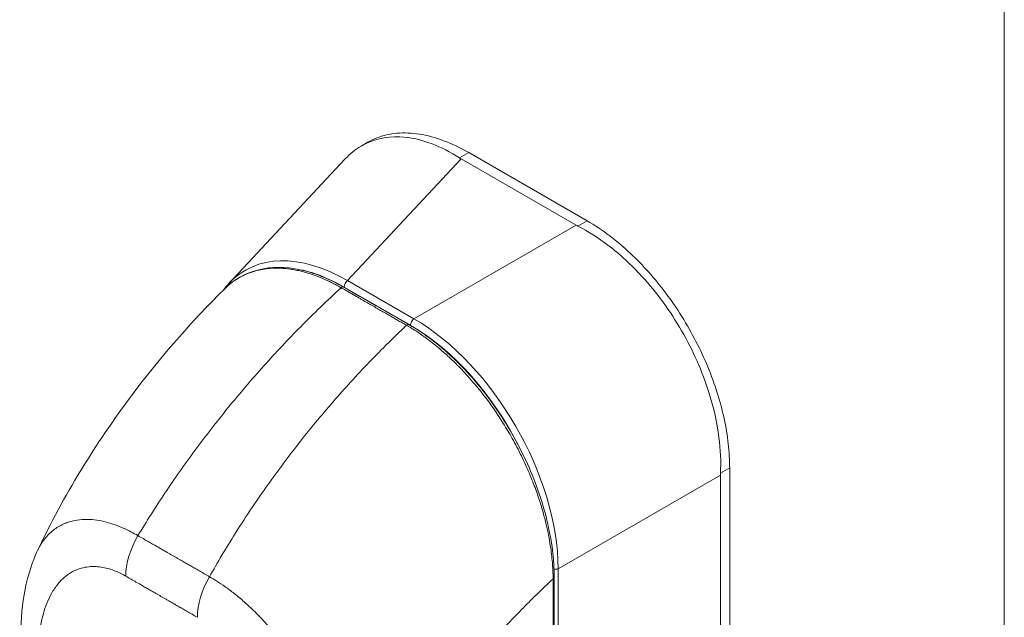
# Model space of a CAD drawing. Header units: inches. Extents: x 4 to 506, y 11 to 319.
# Tile 38 of 47: x 473.36 to 475.89, y 162.14 to 163.67. Entities that reach past the tile are written whole.
import ezdxf

# ---------------------------------------------------------------- set-up
doc = ezdxf.new("R2010")
doc.units = ezdxf.units.IN
doc.header["$LTSCALE"] = 30
doc.header["$MEASUREMENT"] = 0
doc.layers.add('Visible (ANSI)', color=7, linetype='Continuous', lineweight=5)
doc.layers.add('Visible Narrow (ANSI)', color=7, linetype='Continuous', lineweight=5)

msp = doc.modelspace()

# ---------------------------------------------------------------- linework, layer by layer
at = {"layer": 'Visible (ANSI)'}
for p, q in [((474.2402, 163.3494), (474.257, 163.359)), ((474.8196, 163.1576), (474.5159, 163.3325)), ((473.9014, 162.998), (474.199, 163.3164)), ((474.7918, 163.1464), (474.4964, 163.3165)), ((475.1856, 161.8657), (475.1856, 162.5238)), ((475.1619, 161.8529), (475.1619, 162.5053))]:
    msp.add_line(p, q, dxfattribs=at)
for centre, major_axis, ratio, start_param, end_param in [((474.5648, 163.3559), (0.0967, 0), 0.575862, 3.865727, 3.92681), ((474.8602, 163.1858), (0.0967, 0), 0.575862, 3.927172, 3.988255), ((474.2179, 162.5583), (-0.2766, 0.4718), 0.561816, 0.165398, 0.165399), ((475.2303, 162.5447), (-0.0483, -0.0838), 0.578093, 5.43459, 5.495672)]:
    msp.add_ellipse(centre, major_axis=major_axis, ratio=ratio, start_param=start_param, end_param=end_param, dxfattribs=at)
for points, knots in [([(474.4924, 163.3189), (474.4692, 163.334), (474.4455, 163.3461), (474.3937, 163.3657), (474.3658, 163.3716), (474.3026, 163.374), (474.269, 163.3661), (474.2248, 163.3405), (474.2112, 163.3295), (474.199, 163.3164)], [-2.743472, -2.743472, -2.743472, -2.743472, -2.38819, -2.38819, -1.960551, -1.960551, -1.371951, -1.371951, -1.070843, -1.070843, -1.070843, -1.070843]), ([(474.257, 163.359), (474.2643, 163.3633), (474.2876, 163.3744), (474.3309, 163.3845), (474.389, 163.3822), (474.4513, 163.3654), (474.4944, 163.3449), (474.5159, 163.3325)], [0.5012133, 0.5012133, 0.5012133, 0.5012133, 0.5552985, 0.6652244, 0.7756204, 0.8877415, 1, 1, 1, 1]), ([(475.162, 162.5102), (475.1635, 162.5397), (475.1622, 162.5705), (475.1533, 162.6399), (475.1446, 162.6786), (475.1153, 162.7713), (475.0916, 162.8247), (475.033, 162.9263), (474.9985, 162.9735), (474.9329, 163.0452), (474.9036, 163.0721), (474.8479, 163.1144), (474.8222, 163.1307), (474.7961, 163.144)], [-2.744293, -2.744293, -2.744293, -2.744293, -2.388759, -2.388759, -1.963257, -1.963257, -1.372369, -1.372369, -0.781853, -0.781853, -0.353962, -0.353962, 0, 0, 0, 0]), ([(474.8196, 163.1576), (474.8394, 163.1462), (474.8772, 163.121), (474.9304, 163.0759), (474.9785, 163.0265), (475.0229, 162.972), (475.0638, 162.9125), (475.1, 162.8489), (475.1305, 162.7831), (475.1548, 162.7164), (475.1725, 162.6499), (475.1832, 162.5851), (475.1856, 162.5437), (475.1856, 162.5238)], [0, 0, 0, 0, 0.103179, 0.19641, 0.284272, 0.371718, 0.461564, 0.551364, 0.640801, 0.730189, 0.82001, 0.909949, 1, 1, 1, 1]), ([(473.8897, 162.9833), (473.9139, 163.0073), (473.944, 163.0241), (474.0097, 163.0401), (474.0459, 163.04), (474.1194, 163.0244), (474.1574, 163.0092), (474.1949, 162.9877)], [0, 0, 0, 0, 0.569312, 0.569312, 1.123872, 1.123872, 1.659153, 1.659153, 1.659153, 1.659153]), ([(473.4097, 162.3119), (473.4758, 162.4524), (473.5587, 162.5866), (473.7243, 162.8074), (473.8051, 162.8995), (473.8897, 162.9833)], [0, 0, 0, 0, 1.57823, 1.57823, 2.85439, 2.85439, 2.85439, 2.85439]), ([(474.3626, 162.8914), (474.4041, 162.8676), (474.446, 162.8353), (474.5223, 162.7606), (474.5579, 162.7178), (474.6206, 162.6259), (474.6485, 162.5756), (474.693, 162.4738), (474.7102, 162.4211), (474.7304, 162.3264), (474.7353, 162.2832), (474.7353, 162.2429)], [0, 0, 0, 0, 0.592247, 0.592247, 1.159351, 1.159351, 1.729215, 1.729215, 2.301381, 2.301381, 2.798391, 2.798391, 2.798391, 2.798391]), ([(473.3678, 162.0516), (473.3637, 162.1319), (473.3709, 162.2106), (473.4006, 162.2914), (473.4049, 162.3018), (473.4097, 162.3119)], [0, 0, 0, 0, 0.923707, 0.923707, 1.06188, 1.06188, 1.06188, 1.06188])]:
    msp.add_open_spline(points, degree=3, knots=knots, dxfattribs=at)
for points in [[(473.8865, 162.9801), (473.8912, 162.9864), (473.8961, 162.9924), (473.9014, 162.998)], [(474.1949, 162.9877), (474.2508, 162.9556), (474.3067, 162.9235), (474.3626, 162.8914)], [(474.133, 162.6523), (474.133, 162.6523), (474.133, 162.6523), (474.133, 162.6523)], [(474.7353, 162.2429), (474.7353, 162.0582), (474.7349, 161.8737), (474.7339, 161.6896)], [(474.6453, 162.1539), (474.6453, 162.1539), (474.6453, 162.1539), (474.6453, 162.1539)]]:
    msp.add_open_spline(points, degree=3, dxfattribs=at)
at = {"layer": 'Visible Narrow (ANSI)'}
for p, q in [((475.8903, 137.0992), (475.8903, 186.382)), ((474.5159, 163.3325), (474.4924, 163.3189)), ((474.2049, 163.0045), (474.4964, 163.3165)), ((474.3754, 162.9063), (474.7918, 163.1464)), ((474.8196, 163.1576), (474.7961, 163.144)), ((474.3754, 162.9063), (474.2049, 163.0045)), ((474.3668, 162.8895), (474.1962, 162.9877)), ((475.1856, 162.5238), (475.162, 162.5102)), ((474.7455, 162.2653), (475.1619, 162.5053)), ((474.7455, 161.6973), (474.7455, 162.2653))]:
    msp.add_line(p, q, dxfattribs=at)
for centre, major_axis, ratio, start_param, end_param in [((474.2179, 162.5583), (-0.2766, 0.4718), 0.561816, 5.510319, 6.448584), ((474.2074, 162.5523), (-0.2658, 0.4615), 0.560917, 6.056113, 6.056126), ((474.2074, 162.5523), (-0.2658, 0.4615), 0.560917, 5.514689, 5.845182), ((474.2067, 162.9937), (0.0074, 0.0128), 0.578093, 0.957997, 2.35426), ((474.1905, 162.98), (0.00441, 0.00768), 0.57881, 0, 1.078266), ((474.3582, 162.8837), (0.00441, 0.00768), 0.578842, 0, 1.078239), ((474.3772, 162.8955), (0.0074, 0.0128), 0.578093, 0.957997, 2.354261), ((474.366, 162.473), (-0.2652, 0.4606), 0.589343, 3.944109, 5.484747), ((474.3556, 162.4669), (-0.2578, 0.4478), 0.595796, 4.607925, 5.484765), ((474.2815, 162.1102), (-0.302, 0.5245), 0.578093, 5.840237, 5.840239), ((473.7404, 162.3062), (-0.0736, -0.128), 0.578742, 4.701637, 5.495287), ((474.7371, 162.2722), (0.0148, 0), 0.575862, 4.563242, 5.323254), ((473.924, 162.2007), (-0.0735, -0.128), 0.57891, 4.701489, 5.49514), ((474.7264, 162.2429), (0.00886, 0), 0.575662, 5.457894, 6.283185), ((473.9157, 162.2085), (0.0443, 0), 0.575125, 2.42984, 2.42985), ((473.9261, 162.2025), (0.0295, -0.0512), 0.578093, 3.990717, 3.990724), ((474.2815, 162.1101), (-0.3021, 0.5246), 0.578093, 4.474321, 4.474323)]:
    msp.add_ellipse(centre, major_axis=major_axis, ratio=ratio, start_param=start_param, end_param=end_param, dxfattribs=at)
for points, knots in [([(474.1886, 162.9859), (474.1877, 162.9865), (474.1867, 162.987), (474.1857, 162.9876), (474.1846, 162.9882), (474.1834, 162.9889), (474.1822, 162.9896), (474.1822, 162.9896), (474.1822, 162.9896), (474.1821, 162.9896), (474.1809, 162.9903), (474.1797, 162.991), (474.1783, 162.9917), (474.1783, 162.9917), (474.1783, 162.9917), (474.1783, 162.9917), (474.177, 162.9924), (474.1756, 162.9932), (474.1742, 162.9939), (474.1741, 162.9939), (474.1741, 162.9939), (474.1741, 162.994), (474.1727, 162.9947), (474.1712, 162.9955), (474.1697, 162.9963), (474.1697, 162.9963), (474.1697, 162.9963), (474.1696, 162.9963), (474.1681, 162.9971), (474.1666, 162.9979), (474.165, 162.9987), (474.1649, 162.9987), (474.1649, 162.9987), (474.1649, 162.9987), (474.1633, 162.9995), (474.1617, 163.0003), (474.1599, 163.0011), (474.1599, 163.0012), (474.1599, 163.0012), (474.1599, 163.0012), (474.1581, 163.002), (474.1563, 163.0029), (474.1544, 163.0038), (474.1544, 163.0038), (474.1544, 163.0038), (474.1543, 163.0038), (474.1524, 163.0047), (474.1504, 163.0056), (474.1482, 163.0066), (474.1482, 163.0066), (474.1482, 163.0066), (474.1482, 163.0066), (474.146, 163.0076), (474.1437, 163.0086), (474.1413, 163.0096), (474.1413, 163.0096), (474.1412, 163.0097), (474.1412, 163.0097), (474.1388, 163.0107), (474.1362, 163.0118), (474.1334, 163.0129), (474.1334, 163.0129), (474.1333, 163.0129), (474.1333, 163.0129), (474.1305, 163.014), (474.1275, 163.0152), (474.1244, 163.0164), (474.1244, 163.0164), (474.1243, 163.0164), (474.1243, 163.0164), (474.1211, 163.0176), (474.1178, 163.0188), (474.1144, 163.0199), (474.1143, 163.0199), (474.1143, 163.02), (474.1143, 163.02), (474.1108, 163.0211), (474.1072, 163.0223), (474.1035, 163.0234), (474.1035, 163.0234), (474.1034, 163.0234), (474.1034, 163.0234), (474.0997, 163.0246), (474.0958, 163.0257), (474.0918, 163.0267), (474.0917, 163.0267), (474.0917, 163.0268), (474.0917, 163.0268), (474.0877, 163.0278), (474.0835, 163.0288), (474.0792, 163.0298), (474.0792, 163.0298), (474.0792, 163.0298), (474.0791, 163.0298), (474.0748, 163.0307), (474.0704, 163.0316), (474.0657, 163.0324), (474.0657, 163.0324), (474.0657, 163.0324), (474.0657, 163.0324), (474.061, 163.0332), (474.0562, 163.0339), (474.0513, 163.0344), (474.0512, 163.0344), (474.0512, 163.0344), (474.0512, 163.0344), (474.0462, 163.035), (474.0411, 163.0355), (474.0357, 163.0357), (474.0357, 163.0357), (474.0357, 163.0357), (474.0357, 163.0357), (474.0303, 163.036), (474.0248, 163.0361), (474.019, 163.036), (474.019, 163.036), (474.019, 163.036), (474.019, 163.036), (474.0132, 163.0359), (474.0073, 163.0356), (474.0011, 163.035), (474.0011, 163.035), (474.0011, 163.035), (474.0011, 163.035), (473.9949, 163.0344), (473.9886, 163.0334), (473.9821, 163.0321), (473.9821, 163.0321), (473.982, 163.0321), (473.982, 163.0321), (473.9755, 163.0308), (473.9689, 163.0292), (473.9621, 163.027), (473.9621, 163.027), (473.9621, 163.027), (473.962, 163.027), (473.9553, 163.0249), (473.9483, 163.0223), (473.9413, 163.0191), (473.9413, 163.0191), (473.9413, 163.0191), (473.9413, 163.0191), (473.9342, 163.0159), (473.9271, 163.012), (473.9198, 163.0074), (473.9198, 163.0074), (473.9198, 163.0074), (473.9198, 163.0074), (473.9125, 163.0028), (473.9052, 162.9974), (473.8979, 162.991), (473.8979, 162.991), (473.8979, 162.991), (473.8979, 162.991), (473.8952, 162.9886), (473.8924, 162.986), (473.8897, 162.9833)], [0, 0, 0, 0, 0.0266821, 0.0266821, 0.0266821, 0.0537236, 0.0537236, 0.0537236, 0.0540541, 0.0540541, 0.0540541, 0.0807638, 0.0807638, 0.0807638, 0.0810811, 0.0810811, 0.0810811, 0.1078045, 0.1078045, 0.1078045, 0.1081081, 0.1081081, 0.1081081, 0.1348444, 0.1348444, 0.1348444, 0.1351351, 0.1351351, 0.1351351, 0.1618839, 0.1618839, 0.1618839, 0.1621622, 0.1621622, 0.1621622, 0.1889244, 0.1889244, 0.1889244, 0.1891892, 0.1891892, 0.1891892, 0.2159652, 0.2159652, 0.2159652, 0.2162162, 0.2162162, 0.2162162, 0.243006, 0.243006, 0.243006, 0.2432432, 0.2432432, 0.2432432, 0.2700466, 0.2700466, 0.2700466, 0.2702703, 0.2702703, 0.2702703, 0.2970878, 0.2970878, 0.2970878, 0.2972973, 0.2972973, 0.2972973, 0.3241293, 0.3241293, 0.3241293, 0.3243243, 0.3243243, 0.3243243, 0.3511695, 0.3511695, 0.3511695, 0.3513514, 0.3513514, 0.3513514, 0.3782099, 0.3782099, 0.3782099, 0.3783784, 0.3783784, 0.3783784, 0.4052505, 0.4052505, 0.4052505, 0.4054054, 0.4054054, 0.4054054, 0.4322909, 0.4322909, 0.4322909, 0.4324324, 0.4324324, 0.4324324, 0.4593316, 0.4593316, 0.4593316, 0.4594595, 0.4594595, 0.4594595, 0.4863722, 0.4863722, 0.4863722, 0.4864865, 0.4864865, 0.4864865, 0.5134128, 0.5134128, 0.5134128, 0.5135135, 0.5135135, 0.5135135, 0.5404535, 0.5404535, 0.5404535, 0.5405405, 0.5405405, 0.5405405, 0.5674942, 0.5674942, 0.5674942, 0.5675676, 0.5675676, 0.5675676, 0.5945348, 0.5945348, 0.5945348, 0.5945946, 0.5945946, 0.5945946, 0.6215754, 0.6215754, 0.6215754, 0.6216216, 0.6216216, 0.6216216, 0.648616, 0.648616, 0.648616, 0.6486486, 0.6486486, 0.6486486, 0.6756567, 0.6756567, 0.6756567, 0.6756757, 0.6756757, 0.6756757, 0.7026974, 0.7026974, 0.7026974, 0.7027027, 0.7027027, 0.7027027, 0.7128985, 0.7128985, 0.7128985, 0.7128985]), ([(473.6671, 162.3501), (473.6888, 162.386), (473.7119, 162.4224), (473.7363, 162.4588), (473.7606, 162.4953), (473.7864, 162.5318), (473.8134, 162.5685), (473.8405, 162.6051), (473.8689, 162.6418), (473.8986, 162.6783), (473.9283, 162.7148), (473.9594, 162.751), (473.9903, 162.7855), (474.0212, 162.82), (474.052, 162.8527), (474.0848, 162.886), (474.1176, 162.9192), (474.1525, 162.9528), (474.1886, 162.9859)], [0, 0, 0, 0, 0.166667, 0.166667, 0.166667, 0.333333, 0.333333, 0.333333, 0.5, 0.5, 0.5, 0.666667, 0.666667, 0.666667, 0.833333, 0.833333, 0.833333, 1, 1, 1, 1]), ([(474.3564, 162.8896), (474.3521, 162.892), (474.3481, 162.8943), (474.3443, 162.8965), (474.3404, 162.8987), (474.3368, 162.9008), (474.3334, 162.9028), (474.33, 162.9048), (474.3267, 162.9066), (474.3236, 162.9084), (474.3205, 162.9102), (474.3176, 162.9119), (474.3147, 162.9135), (474.3119, 162.9151), (474.3093, 162.9166), (474.3067, 162.9181), (474.3041, 162.9196), (474.3017, 162.921), (474.2994, 162.9223), (474.2971, 162.9237), (474.2948, 162.9249), (474.2927, 162.9261), (474.2906, 162.9274), (474.2886, 162.9285), (474.2867, 162.9296), (474.2847, 162.9307), (474.2828, 162.9318), (474.2808, 162.933), (474.2788, 162.9341), (474.2767, 162.9353), (474.2746, 162.9366), (474.2724, 162.9378), (474.2701, 162.9391), (474.268, 162.9404), (474.2659, 162.9416), (474.2639, 162.9427), (474.2619, 162.9439), (474.2599, 162.945), (474.258, 162.9461), (474.256, 162.9473), (474.2539, 162.9484), (474.2519, 162.9496), (474.2497, 162.9509), (474.2475, 162.9521), (474.2452, 162.9535), (474.2428, 162.9548), (474.2404, 162.9562), (474.2379, 162.9576), (474.2353, 162.9591), (474.2328, 162.9606), (474.2301, 162.9621), (474.2273, 162.9637), (474.2246, 162.9653), (474.2217, 162.9669), (474.2187, 162.9686), (474.2158, 162.9703), (474.2127, 162.9721), (474.2095, 162.974), (474.2063, 162.9758), (474.203, 162.9777), (474.1995, 162.9797), (474.196, 162.9817), (474.1924, 162.9838), (474.1886, 162.9859)], [0, 0, 0, 0, 0.047619, 0.047619, 0.047619, 0.095238, 0.095238, 0.095238, 0.142857, 0.142857, 0.142857, 0.190476, 0.190476, 0.190476, 0.238095, 0.238095, 0.238095, 0.285714, 0.285714, 0.285714, 0.333333, 0.333333, 0.333333, 0.380952, 0.380952, 0.380952, 0.428571, 0.428571, 0.428571, 0.47619, 0.47619, 0.47619, 0.52381, 0.52381, 0.52381, 0.571429, 0.571429, 0.571429, 0.619048, 0.619048, 0.619048, 0.666667, 0.666667, 0.666667, 0.714286, 0.714286, 0.714286, 0.761905, 0.761905, 0.761905, 0.809524, 0.809524, 0.809524, 0.857143, 0.857143, 0.857143, 0.904762, 0.904762, 0.904762, 0.952381, 0.952381, 0.952381, 1, 1, 1, 1]), ([(473.8507, 162.2447), (473.8712, 162.2812), (473.8932, 162.3182), (473.9165, 162.3553), (473.9399, 162.3923), (473.9646, 162.4295), (473.9907, 162.4667), (474.0168, 162.5038), (474.0443, 162.5411), (474.0731, 162.5781), (474.1019, 162.6151), (474.1321, 162.6518), (474.1623, 162.6867), (474.1924, 162.7216), (474.2225, 162.7548), (474.2546, 162.7884), (474.2867, 162.8221), (474.3209, 162.8561), (474.3564, 162.8896)], [0, 0, 0, 0, 0.166667, 0.166667, 0.166667, 0.333333, 0.333333, 0.333333, 0.5, 0.5, 0.5, 0.666667, 0.666667, 0.666667, 0.833333, 0.833333, 0.833333, 1, 1, 1, 1]), ([(474.7324, 162.2392), (474.7324, 162.244), (474.7323, 162.2492), (474.7321, 162.2546), (474.7319, 162.2601), (474.7317, 162.2659), (474.7312, 162.272), (474.7308, 162.2781), (474.7303, 162.2846), (474.7296, 162.2914), (474.7289, 162.2982), (474.7281, 162.3055), (474.7271, 162.3131), (474.726, 162.3207), (474.7248, 162.3287), (474.7233, 162.3372), (474.7218, 162.3457), (474.7201, 162.3546), (474.7181, 162.364), (474.7161, 162.3735), (474.7137, 162.3834), (474.711, 162.3939), (474.7083, 162.4044), (474.7052, 162.4155), (474.7017, 162.427), (474.6982, 162.4386), (474.6942, 162.4507), (474.6896, 162.4634), (474.685, 162.4762), (474.6799, 162.4896), (474.6739, 162.5039), (474.668, 162.5182), (474.6613, 162.5334), (474.6539, 162.5487), (474.6465, 162.564), (474.6386, 162.5794), (474.6307, 162.5937), (474.6228, 162.608), (474.6151, 162.6211), (474.6076, 162.6333), (474.6, 162.6455), (474.5927, 162.6567), (474.5856, 162.6672), (474.5785, 162.6776), (474.5715, 162.6874), (474.5648, 162.6965), (474.558, 162.7056), (474.5514, 162.7141), (474.5451, 162.722), (474.5388, 162.7299), (474.5327, 162.7373), (474.5268, 162.7441), (474.5209, 162.751), (474.5152, 162.7574), (474.5098, 162.7633), (474.5043, 162.7693), (474.4991, 162.7749), (474.4941, 162.7801), (474.489, 162.7853), (474.4842, 162.7902), (474.4795, 162.7947), (474.4748, 162.7993), (474.4703, 162.8036), (474.4659, 162.8077), (474.4616, 162.8117), (474.4574, 162.8155), (474.4533, 162.8191), (474.4493, 162.8227), (474.4453, 162.8261), (474.4416, 162.8293), (474.4378, 162.8325), (474.4342, 162.8354), (474.4307, 162.8383), (474.4272, 162.8411), (474.4238, 162.8437), (474.4206, 162.8462), (474.4175, 162.8487), (474.4145, 162.851), (474.4116, 162.8531), (474.4088, 162.8552), (474.4062, 162.8571), (474.4037, 162.8589), (474.4013, 162.8607), (474.399, 162.8623), (474.3968, 162.8638), (474.3946, 162.8654), (474.3926, 162.8668), (474.3906, 162.8681), (474.3887, 162.8694), (474.3868, 162.8707), (474.3851, 162.8718), (474.3833, 162.873), (474.3817, 162.8741), (474.38, 162.8751), (474.3784, 162.8762), (474.3768, 162.8772), (474.3753, 162.8782), (474.3738, 162.8791), (474.3723, 162.8801), (474.3708, 162.8809), (474.3694, 162.8818), (474.368, 162.8827), (474.3667, 162.8835), (474.3653, 162.8843), (474.3641, 162.8851), (474.3628, 162.8858), (474.3616, 162.8865), (474.3605, 162.8872), (474.3594, 162.8878), (474.3583, 162.8885), (474.3573, 162.889), (474.3564, 162.8896)], [0, 0, 0, 0, 0.027027, 0.027027, 0.027027, 0.054054, 0.054054, 0.054054, 0.081081, 0.081081, 0.081081, 0.108108, 0.108108, 0.108108, 0.135135, 0.135135, 0.135135, 0.162162, 0.162162, 0.162162, 0.189189, 0.189189, 0.189189, 0.216216, 0.216216, 0.216216, 0.243243, 0.243243, 0.243243, 0.27027, 0.27027, 0.27027, 0.297297, 0.297297, 0.297297, 0.324324, 0.324324, 0.324324, 0.351351, 0.351351, 0.351351, 0.378378, 0.378378, 0.378378, 0.405405, 0.405405, 0.405405, 0.432432, 0.432432, 0.432432, 0.459459, 0.459459, 0.459459, 0.486486, 0.486486, 0.486486, 0.513514, 0.513514, 0.513514, 0.540541, 0.540541, 0.540541, 0.567568, 0.567568, 0.567568, 0.594595, 0.594595, 0.594595, 0.621622, 0.621622, 0.621622, 0.648649, 0.648649, 0.648649, 0.675676, 0.675676, 0.675676, 0.702703, 0.702703, 0.702703, 0.72973, 0.72973, 0.72973, 0.756757, 0.756757, 0.756757, 0.783784, 0.783784, 0.783784, 0.810811, 0.810811, 0.810811, 0.837838, 0.837838, 0.837838, 0.864865, 0.864865, 0.864865, 0.891892, 0.891892, 0.891892, 0.918919, 0.918919, 0.918919, 0.945946, 0.945946, 0.945946, 0.972973, 0.972973, 0.972973, 1, 1, 1, 1]), ([(473.4097, 162.3119), (473.4118, 162.3165), (473.4142, 162.3211), (473.4169, 162.3257), (473.4169, 162.3257), (473.4169, 162.3257), (473.4169, 162.3257), (473.4222, 162.3346), (473.4286, 162.3433), (473.4358, 162.351), (473.4358, 162.351), (473.4358, 162.351), (473.4359, 162.351), (473.4431, 162.3587), (473.4511, 162.3654), (473.4594, 162.3708), (473.4594, 162.3708), (473.4594, 162.3708), (473.4594, 162.3708), (473.4677, 162.3762), (473.4763, 162.3803), (473.485, 162.3834), (473.485, 162.3834), (473.485, 162.3835), (473.485, 162.3835), (473.4937, 162.3866), (473.5024, 162.3887), (473.5111, 162.39), (473.5111, 162.39), (473.5111, 162.39), (473.5111, 162.39), (473.5198, 162.3913), (473.5284, 162.3918), (473.5368, 162.3917), (473.5368, 162.3917), (473.5368, 162.3917), (473.5368, 162.3917), (473.5453, 162.3916), (473.5536, 162.3909), (473.5618, 162.3897), (473.5618, 162.3897), (473.5618, 162.3897), (473.5618, 162.3897), (473.57, 162.3885), (473.5779, 162.3869), (473.5857, 162.3849), (473.5857, 162.3849), (473.5857, 162.3849), (473.5857, 162.3849), (473.5935, 162.3828), (473.601, 162.3805), (473.6083, 162.3779), (473.6083, 162.3779), (473.6084, 162.3779), (473.6084, 162.3779), (473.6156, 162.3753), (473.6227, 162.3725), (473.6294, 162.3695), (473.6294, 162.3695), (473.6295, 162.3695), (473.6295, 162.3695), (473.6362, 162.3665), (473.6428, 162.3633), (473.6491, 162.36), (473.6491, 162.36), (473.6491, 162.36), (473.6491, 162.36), (473.6554, 162.3568), (473.6615, 162.3534), (473.6671, 162.3501)], [0.4246361, 0.4246361, 0.4246361, 0.4246361, 0.4499303, 0.4499303, 0.4499303, 0.45, 0.45, 0.45, 0.4999478, 0.4999478, 0.4999478, 0.5, 0.5, 0.5, 0.5499645, 0.5499645, 0.5499645, 0.55, 0.55, 0.55, 0.5999816, 0.5999816, 0.5999816, 0.6, 0.6, 0.6, 0.6499987, 0.6499987, 0.6499987, 0.65, 0.65, 0.65, 0.7, 0.7, 0.7, 0.7000161, 0.7000161, 0.7000161, 0.75, 0.75, 0.75, 0.7500335, 0.7500335, 0.7500335, 0.8, 0.8, 0.8, 0.8000508, 0.8000508, 0.8000508, 0.85, 0.85, 0.85, 0.8500682, 0.8500682, 0.8500682, 0.9, 0.9, 0.9, 0.9000857, 0.9000857, 0.9000857, 0.95, 0.95, 0.95, 0.9501023, 0.9501023, 0.9501023, 1, 1, 1, 1]), ([(473.6671, 162.3501), (473.6717, 162.3474), (473.6762, 162.3449), (473.6806, 162.3424), (473.6849, 162.3399), (473.6891, 162.3375), (473.6931, 162.3352), (473.6971, 162.3329), (473.701, 162.3307), (473.7047, 162.3285), (473.7084, 162.3264), (473.712, 162.3243), (473.7154, 162.3224), (473.7188, 162.3204), (473.722, 162.3186), (473.7251, 162.3168), (473.7282, 162.315), (473.7312, 162.3133), (473.734, 162.3117), (473.7368, 162.3101), (473.7395, 162.3086), (473.742, 162.3071), (473.7445, 162.3057), (473.7469, 162.3043), (473.7492, 162.303), (473.7514, 162.3017), (473.7536, 162.3005), (473.7558, 162.2992), (473.7579, 162.298), (473.76, 162.2968), (473.7622, 162.2956), (473.7643, 162.2943), (473.7665, 162.2931), (473.7688, 162.2918), (473.771, 162.2905), (473.7734, 162.2891), (473.7759, 162.2877), (473.7784, 162.2862), (473.7811, 162.2847), (473.7839, 162.2831), (473.7867, 162.2814), (473.7897, 162.2797), (473.7927, 162.278), (473.7958, 162.2762), (473.7991, 162.2743), (473.8025, 162.2724), (473.8059, 162.2704), (473.8095, 162.2683), (473.8132, 162.2662), (473.8169, 162.2641), (473.8207, 162.2619), (473.8247, 162.2596), (473.8287, 162.2573), (473.8329, 162.2549), (473.8372, 162.2524), (473.8415, 162.2499), (473.846, 162.2473), (473.8507, 162.2447)], [0, 0, 0, 0, 0.052632, 0.052632, 0.052632, 0.105263, 0.105263, 0.105263, 0.157895, 0.157895, 0.157895, 0.210526, 0.210526, 0.210526, 0.263158, 0.263158, 0.263158, 0.315789, 0.315789, 0.315789, 0.368421, 0.368421, 0.368421, 0.421053, 0.421053, 0.421053, 0.473684, 0.473684, 0.473684, 0.526316, 0.526316, 0.526316, 0.578947, 0.578947, 0.578947, 0.631579, 0.631579, 0.631579, 0.684211, 0.684211, 0.684211, 0.736842, 0.736842, 0.736842, 0.789474, 0.789474, 0.789474, 0.842105, 0.842105, 0.842105, 0.894737, 0.894737, 0.894737, 0.947368, 0.947368, 0.947368, 1, 1, 1, 1]), ([(473.4109, 161.999), (473.4106, 162.0047), (473.4104, 162.0106), (473.4102, 162.0167), (473.4101, 162.0229), (473.41, 162.0292), (473.41, 162.0359), (473.4101, 162.0425), (473.4102, 162.0493), (473.4105, 162.0564), (473.4108, 162.0634), (473.4113, 162.0707), (473.4119, 162.0782), (473.4125, 162.0857), (473.4134, 162.0934), (473.4145, 162.1013), (473.4156, 162.1092), (473.4169, 162.1172), (473.4186, 162.1255), (473.4202, 162.1337), (473.4222, 162.1421), (473.4246, 162.1506), (473.4271, 162.1591), (473.4299, 162.1677), (473.4334, 162.1763), (473.4368, 162.1849), (473.4408, 162.1934), (473.4455, 162.2019), (473.4502, 162.2103), (473.4557, 162.2185), (473.4618, 162.2259), (473.4678, 162.2333), (473.4744, 162.2398), (473.481, 162.2453), (473.4877, 162.2507), (473.4945, 162.2551), (473.5013, 162.2585), (473.508, 162.262), (473.5148, 162.2646), (473.5214, 162.2665), (473.528, 162.2684), (473.5345, 162.2695), (473.5409, 162.2702), (473.5473, 162.2708), (473.5535, 162.2709), (473.5596, 162.2706), (473.5656, 162.2703), (473.5715, 162.2695), (473.5772, 162.2685), (473.583, 162.2674), (473.5885, 162.2661), (473.5938, 162.2645), (473.5991, 162.2629), (473.6042, 162.2611), (473.6091, 162.2592), (473.6139, 162.2572), (473.6186, 162.2551), (473.6231, 162.2529), (473.6276, 162.2507), (473.6319, 162.2484), (473.636, 162.2461)], [0, 0, 0, 0, 0.05, 0.05, 0.05, 0.1, 0.1, 0.1, 0.15, 0.15, 0.15, 0.2, 0.2, 0.2, 0.25, 0.25, 0.25, 0.3, 0.3, 0.3, 0.35, 0.35, 0.35, 0.4, 0.4, 0.4, 0.45, 0.45, 0.45, 0.5, 0.5, 0.5, 0.55, 0.55, 0.55, 0.6, 0.6, 0.6, 0.65, 0.65, 0.65, 0.7, 0.7, 0.7, 0.75, 0.75, 0.75, 0.8, 0.8, 0.8, 0.85, 0.85, 0.85, 0.9, 0.9, 0.9, 0.95, 0.95, 0.95, 1, 1, 1, 1]), ([(473.636, 162.2461), (473.6406, 162.2434), (473.6451, 162.2408), (473.6495, 162.2383), (473.6538, 162.2358), (473.658, 162.2334), (473.662, 162.2311), (473.666, 162.2288), (473.6699, 162.2266), (473.6736, 162.2244), (473.6774, 162.2223), (473.6809, 162.2202), (473.6844, 162.2183), (473.6878, 162.2163), (473.691, 162.2145), (473.6941, 162.2127), (473.6972, 162.2109), (473.7002, 162.2092), (473.703, 162.2076), (473.7058, 162.206), (473.7085, 162.2044), (473.711, 162.203), (473.7135, 162.2016), (473.7159, 162.2002), (473.7182, 162.1989), (473.7204, 162.1976), (473.7226, 162.1964), (473.7247, 162.1952), (473.7268, 162.1939), (473.7289, 162.1927), (473.731, 162.1915), (473.7332, 162.1903), (473.7353, 162.1891), (473.7376, 162.1878), (473.7398, 162.1865), (473.7422, 162.1851), (473.7447, 162.1836), (473.7472, 162.1822), (473.7499, 162.1807), (473.7527, 162.179), (473.7555, 162.1774), (473.7585, 162.1757), (473.7616, 162.1739), (473.7647, 162.1722), (473.7679, 162.1703), (473.7713, 162.1683), (473.7747, 162.1664), (473.7783, 162.1643), (473.782, 162.1622), (473.7857, 162.16), (473.7896, 162.1578), (473.7936, 162.1555), (473.7976, 162.1532), (473.8018, 162.1508), (473.8061, 162.1483), (473.8104, 162.1458), (473.8149, 162.1433), (473.8196, 162.1406)], [0, 0, 0, 0, 0.0526316, 0.0526316, 0.0526316, 0.1052632, 0.1052632, 0.1052632, 0.1578947, 0.1578947, 0.1578947, 0.2105263, 0.2105263, 0.2105263, 0.2631579, 0.2631579, 0.2631579, 0.3157895, 0.3157895, 0.3157895, 0.3684211, 0.3684211, 0.3684211, 0.4210526, 0.4210526, 0.4210526, 0.4736842, 0.4736842, 0.4736842, 0.5263158, 0.5263158, 0.5263158, 0.5789474, 0.5789474, 0.5789474, 0.6315789, 0.6315789, 0.6315789, 0.6842105, 0.6842105, 0.6842105, 0.7368421, 0.7368421, 0.7368421, 0.7894737, 0.7894737, 0.7894737, 0.8421053, 0.8421053, 0.8421053, 0.8947368, 0.8947368, 0.8947368, 0.9473684, 0.9473684, 0.9473684, 1, 1, 1, 1]), ([(473.8507, 162.2447), (473.8565, 162.2413), (473.863, 162.2375), (473.8698, 162.2332), (473.8766, 162.2289), (473.8836, 162.2242), (473.8911, 162.219), (473.8985, 162.2137), (473.9062, 162.2079), (473.9144, 162.2015), (473.9225, 162.195), (473.9311, 162.1879), (473.9399, 162.1801), (473.9488, 162.1722), (473.958, 162.1637), (473.9676, 162.1543), (473.9772, 162.1449), (473.9871, 162.1346), (473.9973, 162.1233), (474.0076, 162.1121), (474.0181, 162.0998), (474.0289, 162.0865), (474.0397, 162.0733), (474.0507, 162.0589), (474.0619, 162.0435), (474.0731, 162.028), (474.0844, 162.0114), (474.0958, 161.9934), (474.1072, 161.9754), (474.1187, 161.956), (474.1292, 161.9371), (474.1396, 161.9182), (474.1491, 161.8997), (474.1575, 161.8823), (474.1659, 161.8649), (474.1732, 161.8486), (474.1797, 161.8333), (474.1863, 161.8179), (474.192, 161.8034), (474.1971, 161.7899), (474.2022, 161.7764), (474.2066, 161.7637), (474.2105, 161.7519), (474.2144, 161.7401), (474.2178, 161.7291), (474.2208, 161.7188), (474.2238, 161.7084), (474.2265, 161.6988), (474.2289, 161.6898), (474.2312, 161.6807), (474.2332, 161.6723), (474.235, 161.6643), (474.2368, 161.6564), (474.2384, 161.6489), (474.2398, 161.6419), (474.2412, 161.6349), (474.2424, 161.6282), (474.2435, 161.622)], [0, 0, 0, 0, 0.0526316, 0.0526316, 0.0526316, 0.1052632, 0.1052632, 0.1052632, 0.1578947, 0.1578947, 0.1578947, 0.2105263, 0.2105263, 0.2105263, 0.2631579, 0.2631579, 0.2631579, 0.3157895, 0.3157895, 0.3157895, 0.3684211, 0.3684211, 0.3684211, 0.4210526, 0.4210526, 0.4210526, 0.4736842, 0.4736842, 0.4736842, 0.5263158, 0.5263158, 0.5263158, 0.5789474, 0.5789474, 0.5789474, 0.6315789, 0.6315789, 0.6315789, 0.6842105, 0.6842105, 0.6842105, 0.7368421, 0.7368421, 0.7368421, 0.7894737, 0.7894737, 0.7894737, 0.8421053, 0.8421053, 0.8421053, 0.8947368, 0.8947368, 0.8947368, 0.9473684, 0.9473684, 0.9473684, 1, 1, 1, 1]), ([(474.2435, 161.622), (474.2452, 161.625), (474.2469, 161.6281), (474.2487, 161.6311), (474.2616, 161.6534), (474.2752, 161.6761), (474.2899, 161.6997), (474.2918, 161.7028), (474.2938, 161.7059), (474.2957, 161.709), (474.3086, 161.7294), (474.3222, 161.7505), (474.3362, 161.7715), (474.3428, 161.7814), (474.3495, 161.7913), (474.3562, 161.8011), (474.3667, 161.8164), (474.3773, 161.8313), (474.3877, 161.846), (474.398, 161.8603), (474.4083, 161.8743), (474.4184, 161.8879), (474.4272, 161.8997), (474.436, 161.9113), (474.4449, 161.9227), (474.4567, 161.9381), (474.4687, 161.9533), (474.4813, 161.9689), (474.4898, 161.9795), (474.4987, 161.9902), (474.5077, 162.0012), (474.5221, 162.0184), (474.5372, 162.0361), (474.553, 162.0541), (474.5607, 162.0629), (474.5685, 162.0717), (474.5766, 162.0806), (474.5955, 162.1016), (474.6154, 162.1229), (474.6363, 162.1447), (474.6413, 162.1498), (474.6463, 162.155), (474.6514, 162.1602), (474.6769, 162.1862), (474.7039, 162.2125), (474.7324, 162.2392)], [0, 0, 0, 0, 0.0152892, 0.0152892, 0.0152892, 0.1281656, 0.1281656, 0.1281656, 0.1428571, 0.1428571, 0.1428571, 0.2397281, 0.2397281, 0.2397281, 0.2857143, 0.2857143, 0.2857143, 0.3578831, 0.3578831, 0.3578831, 0.4285714, 0.4285714, 0.4285714, 0.4897426, 0.4897426, 0.4897426, 0.5714286, 0.5714286, 0.5714286, 0.6267197, 0.6267197, 0.6267197, 0.7142857, 0.7142857, 0.7142857, 0.756805, 0.756805, 0.756805, 0.8571429, 0.8571429, 0.8571429, 0.8810186, 0.8810186, 0.8810186, 1, 1, 1, 1]), ([(474.7306, 161.6857), (474.731, 161.731), (474.7312, 161.7764), (474.7314, 161.8198), (474.7316, 161.8633), (474.7318, 161.9047), (474.7319, 161.949), (474.7321, 161.9933), (474.7322, 162.0406), (474.7323, 162.0882), (474.7324, 162.1358), (474.7325, 162.1838), (474.7324, 162.2392)], [0, 0, 0, 0, 0.25, 0.25, 0.25, 0.5, 0.5, 0.5, 0.75, 0.75, 0.75, 1, 1, 1, 1])]:
    msp.add_open_spline(points, degree=3, knots=knots, dxfattribs=at)
msp.add_open_spline([(473.4414, 162.1942), (473.4414, 162.1942), (473.4414, 162.1942), (473.4414, 162.1942)], degree=3, dxfattribs=at)

doc.saveas('drawing.dxf')
